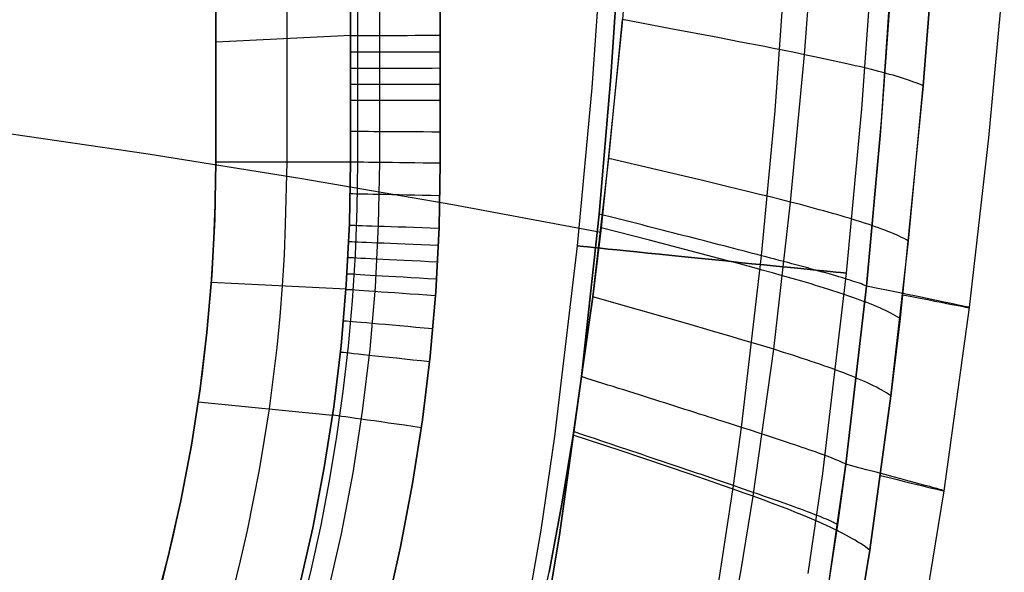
# Model space of a CAD drawing. Extents: x 35614 to 36526, y 4034 to 4838.
# Tile 54 of 79: x 36295 to 36404, y 4267 to 4328. Entities that reach past the tile are written whole.
import ezdxf

# ---------------------------------------------------------------- set-up
doc = ezdxf.new("R2010")
doc.units = 0
doc.layers.add('PREDEFINITO', color=7, linetype='CONTINUOUS')

msp = doc.modelspace()

# ---------------------------------------------------------------- linework, layer by layer
at = {"layer": 'PREDEFINITO'}
for p, q in [((36316.3, 4549.33, -139.73), (36316.3, 4312.19, -139.73)), ((36332.05, 4312.19, -319.73), (36332.05, 4549.33, -319.73)), ((36331.25, 4424.87, -310.6), (36331.25, 4312.19, -310.6)), ((36331.25, 4312.19, -310.6), (36331.25, 4424.86, -310.6)), ((36334.46, 4424.87, -317.1), (36334.45, 4312.15, -317.1)), ((36341.21, 4312.07, -319.73), (36341.21, 4424.87, -319.73)), ((36341.21, 4424.87, -319.73), (36341.21, 4312.07, -319.73)), ((36324.18, 4422.09, -229.73), (36324.17, 4312.19, -229.73)), ((36316.3, 4312.19, -139.73), (36316.3, 4418.99, -139.73)), ((36316.3, 4418.99, -139.73), (36316.3, 4312.19, -139.73)), ((36362.58, 4343.44, -103), (36361.41, 4328.01, -103)), ((36381.61, 4324.12, -115.52), (36382.86, 4340.51, -115.53)), ((36360.13, 4321.66, -319.73), (36361.31, 4339.93, -319.73)), ((36358.07, 4320.43, -380.01), (36359.3, 4338.01, -380.01)), ((36378.35, 4317.89, -313.38), (36379.72, 4337.18, -313.37)), ((36396.12, 4337.9, -137), (36394.79, 4320.65, -137)), ((36394.79, 4320.65, -137), (36396.12, 4337.9, -137)), ((36361.14, 4336.93, -319.73), (36360.13, 4321.66, -319.73)), ((36387.98, 4318.12, -380.01), (36389.26, 4336.39, -380.01)), ((36390.14, 4316.78, -297.2), (36391.39, 4335.17, -297.2)), ((36403.77, 4333.78, -208.45), (36402.01, 4314.9, -208.45)), ((36391.2, 4331.87, -297.2), (36390.01, 4315.14, -297.2)), ((36361.41, 4328.01, -103), (36359.07, 4304.9, -103)), ((36359.92, 4312.59, -103), (36361.41, 4328.01, -103)), ((36366.77, 4327, -105.95), (36361.41, 4328.01, -103)), ((36316.33, 4325.54, -139.73), (36331.28, 4326.27, -310.6)), ((36371.99, 4326.01, -108.97), (36366.77, 4327, -105.95)), ((36374.52, 4325.52, -110.52), (36371.99, 4326.01, -108.97)), ((36376.98, 4325.05, -112.11), (36374.52, 4325.52, -110.52)), ((36378.17, 4324.81, -112.93), (36376.98, 4325.05, -112.11)), ((36379.34, 4324.58, -113.77), (36378.17, 4324.81, -112.93)), ((36380.49, 4324.35, -114.63), (36379.34, 4324.58, -113.77)), ((36380.06, 4307.75, -115.5), (36381.61, 4324.12, -115.52)), ((36381.61, 4324.12, -115.52), (36380.49, 4324.35, -114.63)), ((36382.71, 4323.89, -116.44), (36381.61, 4324.12, -115.52)), ((36383.77, 4323.67, -117.39), (36382.71, 4323.89, -116.44)), ((36384.8, 4323.45, -118.38), (36383.77, 4323.67, -117.39)), ((36385.31, 4323.34, -118.88), (36384.8, 4323.45, -118.38)), ((36385.8, 4323.23, -119.41), (36385.31, 4323.34, -118.88)), ((36386.29, 4323.12, -119.94), (36385.8, 4323.23, -119.41)), ((36386.77, 4323.01, -120.48), (36386.29, 4323.12, -119.94)), ((36387.24, 4322.9, -121.04), (36386.77, 4323.01, -120.48)), ((36387.7, 4322.79, -121.61), (36387.24, 4322.9, -121.04)), ((36388.16, 4322.68, -122.19), (36387.7, 4322.79, -121.61)), ((36388.6, 4322.57, -122.79), (36388.16, 4322.68, -122.19)), ((36389.03, 4322.47, -123.41), (36388.6, 4322.57, -122.79)), ((36389.46, 4322.36, -124.04), (36389.03, 4322.47, -123.41)), ((36389.87, 4322.25, -124.69), (36389.46, 4322.36, -124.04)), ((36390.28, 4322.15, -125.35), (36389.87, 4322.25, -124.69)), ((36390.67, 4322.04, -126.04), (36390.28, 4322.15, -125.35)), ((36391.05, 4321.93, -126.74), (36390.67, 4322.04, -126.04)), ((36391.43, 4321.83, -127.47), (36391.05, 4321.93, -126.74)), ((36391.79, 4321.72, -128.21), (36391.43, 4321.83, -127.47)), ((36360.13, 4321.66, -319.73), (36358.84, 4306.42, -319.73)), ((36358.84, 4306.42, -319.73), (36360.13, 4321.66, -319.73)), ((36392.14, 4321.62, -128.98), (36391.79, 4321.72, -128.21)), ((36392.48, 4321.51, -129.77), (36392.14, 4321.62, -128.98)), ((36392.81, 4321.4, -130.58), (36392.48, 4321.51, -129.77)), ((36393.13, 4321.3, -131.42), (36392.81, 4321.4, -130.58)), ((36393.43, 4321.19, -132.28), (36393.13, 4321.3, -131.42)), ((36393.73, 4321.08, -133.17), (36393.43, 4321.19, -132.28)), ((36394.01, 4320.98, -134.08), (36393.73, 4321.08, -133.17)), ((36394.28, 4320.87, -135.02), (36394.01, 4320.98, -134.08)), ((36394.54, 4320.76, -136), (36394.28, 4320.87, -135.02)), ((36394.79, 4320.65, -137), (36394.54, 4320.76, -136)), ((36356.42, 4302.91, -380.01), (36358.07, 4320.43, -380.01)), ((36394.79, 4320.65, -137), (36392.22, 4294.83, -137)), ((36393.15, 4303.43, -137), (36394.79, 4320.65, -137)), ((36376.85, 4301.8, -313.39), (36378.35, 4317.89, -313.38)), ((36386.27, 4299.87, -380.01), (36387.98, 4318.12, -380.01)), ((36388.48, 4298.43, -297.2), (36390.14, 4316.78, -297.2)), ((36291.5, 4315.63, -72.53), (36308.81, 4313.1, -79.41)), ((36390.01, 4315.14, -297.2), (36388.48, 4298.43, -297.2)), ((36402.01, 4314.9, -208.45), (36399.86, 4296.04, -208.45)), ((36308.81, 4313.1, -79.41), (36325.85, 4310.38, -86.78)), ((36316.19, 4305.87, -139.73), (36316.3, 4312.19, -139.73)), ((36316.3, 4312.19, -139.73), (36316.19, 4305.87, -139.73)), ((36332.05, 4312.19, -319.73), (36316.3, 4312.19, -139.73)), ((36331.25, 4312.19, -310.6), (36316.3, 4312.19, -139.73)), ((36324.17, 4312.19, -229.73), (36324.02, 4305.32, -229.73)), ((36331.25, 4312.19, -310.6), (36331.13, 4305.37, -310.6)), ((36331.13, 4305.37, -310.6), (36331.25, 4312.19, -310.6)), ((36334.45, 4312.15, -317.1), (36334.33, 4305.23, -317.1)), ((36341.08, 4304.92, -319.73), (36341.21, 4312.07, -319.73)), ((36341.21, 4312.07, -319.73), (36341.08, 4304.92, -319.73)), ((36358.13, 4297.22, -103), (36359.92, 4312.59, -103)), ((36365.27, 4311.34, -105.95), (36359.92, 4312.59, -103)), ((36370.48, 4310.1, -108.95), (36365.27, 4311.34, -105.95)), ((36325.85, 4310.38, -86.78), (36342.59, 4307.49, -94.65)), ((36372.99, 4309.5, -110.5), (36370.48, 4310.1, -108.95)), ((36375.44, 4308.91, -112.09), (36372.99, 4309.5, -110.5)), ((36376.63, 4308.61, -112.91), (36375.44, 4308.91, -112.09)), ((36377.8, 4308.32, -113.75), (36376.63, 4308.61, -112.91)), ((36378.94, 4308.03, -114.61), (36377.8, 4308.32, -113.75)), ((36378.19, 4291.41, -115.47), (36380.06, 4307.75, -115.5)), ((36380.06, 4307.75, -115.5), (36378.94, 4308.03, -114.61)), ((36381.15, 4307.47, -116.41), (36380.06, 4307.75, -115.5)), ((36342.59, 4307.49, -94.65), (36359.01, 4304.41, -103)), ((36382.21, 4307.19, -117.36), (36381.15, 4307.47, -116.41)), ((36383.23, 4306.91, -118.35), (36382.21, 4307.19, -117.36)), ((36383.74, 4306.77, -118.86), (36383.23, 4306.91, -118.35)), ((36384.23, 4306.64, -119.38), (36383.74, 4306.77, -118.86)), ((36384.72, 4306.5, -119.91), (36384.23, 4306.64, -119.38)), ((36315.87, 4299.57, -139.73), (36316.19, 4305.87, -139.73)), ((36316.19, 4305.87, -139.73), (36315.87, 4299.57, -139.73)), ((36358.84, 4306.42, -319.73), (36356.88, 4288.37, -319.73)), ((36356.88, 4288.37, -319.73), (36358.84, 4306.42, -319.73)), ((36359.44, 4306.27, -319.71), (36358.84, 4306.42, -319.73)), ((36360.04, 4306.12, -319.68), (36359.44, 4306.27, -319.71)), ((36360.64, 4305.96, -319.64), (36360.04, 4306.12, -319.68)), ((36361.23, 4305.81, -319.59), (36360.64, 4305.96, -319.64)), ((36361.83, 4305.66, -319.52), (36361.23, 4305.81, -319.59)), ((36362.42, 4305.51, -319.44), (36361.83, 4305.66, -319.52)), ((36363.02, 4305.36, -319.35), (36362.42, 4305.51, -319.44)), ((36385.19, 4306.36, -120.46), (36384.72, 4306.5, -119.91)), ((36385.66, 4306.23, -121.01), (36385.19, 4306.36, -120.46)), ((36386.12, 4306.09, -121.58), (36385.66, 4306.23, -121.01)), ((36386.57, 4305.96, -122.17), (36386.12, 4306.09, -121.58)), ((36387.01, 4305.82, -122.77), (36386.57, 4305.96, -122.17)), ((36387.44, 4305.69, -123.39), (36387.01, 4305.82, -122.77)), ((36387.87, 4305.56, -124.02), (36387.44, 4305.69, -123.39)), ((36388.28, 4305.42, -124.67), (36387.87, 4305.56, -124.02)), ((36388.68, 4305.29, -125.33), (36388.28, 4305.42, -124.67)), ((36324.02, 4305.32, -229.73), (36323.88, 4301.89, -229.73)), ((36331.13, 4305.37, -310.6), (36330.78, 4298.57, -310.6)), ((36330.78, 4298.57, -310.6), (36331.13, 4305.37, -310.6)), ((36334.33, 4305.23, -317.1), (36333.98, 4298.32, -317.1)), ((36340.71, 4297.78, -319.73), (36341.08, 4304.92, -319.73)), ((36341.08, 4304.92, -319.73), (36340.71, 4297.78, -319.73)), ((36359.07, 4304.9, -103), (36358.13, 4297.22, -103)), ((36364.4, 4303.52, -105.94), (36359.07, 4304.9, -103)), ((36363.61, 4305.21, -319.25), (36363.02, 4305.36, -319.35)), ((36364.2, 4305.06, -319.14), (36363.61, 4305.21, -319.25)), ((36364.78, 4304.91, -319.01), (36364.2, 4305.06, -319.14)), ((36365.37, 4304.76, -318.87), (36364.78, 4304.91, -319.01)), ((36365.95, 4304.61, -318.72), (36365.37, 4304.76, -318.87)), ((36366.53, 4304.46, -318.56), (36365.95, 4304.61, -318.72)), ((36367.1, 4304.31, -318.38), (36366.53, 4304.46, -318.56)), ((36389.07, 4305.16, -126.02), (36388.68, 4305.29, -125.33)), ((36389.45, 4305.02, -126.72), (36389.07, 4305.16, -126.02)), ((36389.82, 4304.89, -127.45), (36389.45, 4305.02, -126.72)), ((36390.18, 4304.76, -128.19), (36389.82, 4304.89, -127.45)), ((36390.53, 4304.63, -128.96), (36390.18, 4304.76, -128.19)), ((36390.87, 4304.5, -129.75), (36390.53, 4304.63, -128.96)), ((36391.2, 4304.36, -130.57), (36390.87, 4304.5, -129.75)), ((36391.51, 4304.23, -131.4), (36391.2, 4304.36, -130.57)), ((36369.6, 4302.17, -108.94), (36364.4, 4303.52, -105.94)), ((36367.68, 4304.17, -318.2), (36367.1, 4304.31, -318.38)), ((36368.25, 4304.02, -318), (36367.68, 4304.17, -318.2)), ((36368.82, 4303.88, -317.79), (36368.25, 4304.02, -318)), ((36369.38, 4303.73, -317.58), (36368.82, 4303.88, -317.79)), ((36369.94, 4303.59, -317.34), (36369.38, 4303.73, -317.58)), ((36370.5, 4303.44, -317.1), (36369.94, 4303.59, -317.34)), ((36371.05, 4303.3, -316.85), (36370.5, 4303.44, -317.1)), ((36371.6, 4303.16, -316.59), (36371.05, 4303.3, -316.85)), ((36391.2, 4286.24, -137), (36393.15, 4303.43, -137)), ((36391.81, 4304.1, -132.27), (36391.51, 4304.23, -131.4)), ((36392.1, 4303.96, -133.16), (36391.81, 4304.1, -132.27)), ((36392.38, 4303.83, -134.08), (36392.1, 4303.96, -133.16)), ((36392.65, 4303.7, -135.02), (36392.38, 4303.83, -134.08)), ((36392.91, 4303.56, -136), (36392.65, 4303.7, -135.02)), ((36393.15, 4303.43, -137), (36392.91, 4303.56, -136)), ((36353.93, 4281.72, -380.01), (36356.42, 4302.91, -380.01)), ((36372.12, 4301.5, -110.49), (36369.6, 4302.17, -108.94)), ((36372.15, 4303.02, -316.32), (36371.6, 4303.16, -316.59)), ((36372.69, 4302.88, -316.03), (36372.15, 4303.02, -316.32)), ((36373.23, 4302.74, -315.74), (36372.69, 4302.88, -316.03)), ((36373.76, 4302.6, -315.43), (36373.23, 4302.74, -315.74)), ((36374.29, 4302.47, -315.12), (36373.76, 4302.6, -315.43)), ((36374.81, 4302.33, -314.79), (36374.29, 4302.47, -315.12)), ((36375.33, 4302.19, -314.46), (36374.81, 4302.33, -314.79)), ((36375.84, 4302.06, -314.11), (36375.33, 4302.19, -314.46)), ((36323.88, 4301.89, -229.73), (36323.68, 4298.46, -229.73)), ((36374.56, 4300.85, -112.08), (36372.12, 4301.5, -110.49)), ((36374.63, 4282.73, -313.4), (36376.85, 4301.8, -313.39)), ((36376.35, 4301.93, -313.75), (36375.84, 4302.06, -314.11)), ((36376.85, 4301.8, -313.39), (36376.35, 4301.93, -313.75)), ((36377.35, 4301.67, -313.01), (36376.85, 4301.8, -313.39)), ((36377.84, 4301.54, -312.63), (36377.35, 4301.67, -313.01)), ((36378.33, 4301.41, -312.24), (36377.84, 4301.54, -312.63)), ((36378.81, 4301.28, -311.83), (36378.33, 4301.41, -312.24)), ((36379.28, 4301.16, -311.42), (36378.81, 4301.28, -311.83)), ((36379.75, 4301.03, -311), (36379.28, 4301.16, -311.42)), ((36375.75, 4300.53, -112.9), (36374.56, 4300.85, -112.08)), ((36376.91, 4300.21, -113.74), (36375.75, 4300.53, -112.9)), ((36378.05, 4299.89, -114.6), (36376.91, 4300.21, -113.74)), ((36380.2, 4300.91, -310.57), (36379.75, 4301.03, -311)), ((36380.66, 4300.79, -310.13), (36380.2, 4300.91, -310.57)), ((36381.1, 4300.67, -309.69), (36380.66, 4300.79, -310.13)), ((36381.54, 4300.55, -309.23), (36381.1, 4300.67, -309.69)), ((36381.97, 4300.44, -308.76), (36381.54, 4300.55, -309.23)), ((36382.39, 4300.32, -308.29), (36381.97, 4300.44, -308.76)), ((36382.8, 4300.21, -307.81), (36382.39, 4300.32, -308.29)), ((36383.2, 4300.1, -307.32), (36382.8, 4300.21, -307.81)), ((36383.6, 4299.99, -306.82), (36383.2, 4300.1, -307.32)), ((36383.98, 4299.88, -306.32), (36383.6, 4299.99, -306.82)), ((36315.33, 4293.28, -139.73), (36315.87, 4299.57, -139.73)), ((36315.87, 4299.57, -139.73), (36315.33, 4293.28, -139.73)), ((36379.17, 4299.58, -115.48), (36378.05, 4299.89, -114.6)), ((36380.25, 4299.27, -116.4), (36379.17, 4299.58, -115.48)), ((36381.31, 4298.96, -117.35), (36380.25, 4299.27, -116.4)), ((36382.34, 4298.66, -118.34), (36381.31, 4298.96, -117.35)), ((36383.66, 4277.62, -380.01), (36386.27, 4299.87, -380.01)), ((36384.35, 4299.77, -305.8), (36383.98, 4299.88, -306.32)), ((36384.72, 4299.67, -305.28), (36384.35, 4299.77, -305.8)), ((36385.07, 4299.56, -304.75), (36384.72, 4299.67, -305.28)), ((36385.41, 4299.46, -304.22), (36385.07, 4299.56, -304.75)), ((36385.75, 4299.37, -303.67), (36385.41, 4299.46, -304.22)), ((36386.06, 4299.27, -303.12), (36385.75, 4299.37, -303.67)), ((36386.37, 4299.17, -302.56), (36386.06, 4299.27, -303.12)), ((36386.66, 4299.08, -301.99), (36386.37, 4299.17, -302.56)), ((36386.94, 4298.99, -301.42), (36386.66, 4299.08, -301.99)), ((36387.21, 4298.9, -300.84), (36386.94, 4298.99, -301.42)), ((36387.46, 4298.82, -300.25), (36387.21, 4298.9, -300.84)), ((36315.81, 4298.85, -139.73), (36330.75, 4298.11, -310.6)), ((36323.68, 4298.46, -229.73), (36323.41, 4295.04, -229.73)), ((36330.78, 4298.57, -310.6), (36330.2, 4291.78, -310.6)), ((36330.2, 4291.78, -310.6), (36330.78, 4298.57, -310.6)), ((36333.98, 4298.32, -317.1), (36333.39, 4291.42, -317.1)), ((36340.1, 4290.66, -319.73), (36340.71, 4297.78, -319.73)), ((36340.71, 4297.78, -319.73), (36340.1, 4290.66, -319.73)), ((36382.84, 4298.51, -118.84), (36382.34, 4298.66, -118.34)), ((36383.33, 4298.36, -119.37), (36382.84, 4298.51, -118.84)), ((36383.82, 4298.21, -119.9), (36383.33, 4298.36, -119.37)), ((36384.29, 4298.06, -120.44), (36383.82, 4298.21, -119.9)), ((36384.76, 4297.91, -121), (36384.29, 4298.06, -120.44)), ((36385.22, 4297.76, -121.57), (36384.76, 4297.91, -121)), ((36386.19, 4278.64, -297.2), (36388.48, 4298.43, -297.2)), ((36388.48, 4298.43, -297.2), (36386.19, 4278.64, -297.2)), ((36387.7, 4298.74, -299.65), (36387.46, 4298.82, -300.25)), ((36387.92, 4298.66, -299.05), (36387.7, 4298.74, -299.65)), ((36388.13, 4298.58, -298.44), (36387.92, 4298.66, -299.05)), ((36388.31, 4298.5, -297.83), (36388.13, 4298.58, -298.44)), ((36388.48, 4298.43, -297.2), (36388.31, 4298.5, -297.83)), ((36355.96, 4281.89, -103), (36358.13, 4297.22, -103)), ((36358.13, 4297.22, -103), (36355.96, 4281.89, -103)), ((36363.46, 4295.71, -105.94), (36358.13, 4297.22, -103)), ((36385.67, 4297.61, -122.15), (36385.22, 4297.76, -121.57)), ((36386.11, 4297.46, -122.75), (36385.67, 4297.61, -122.15)), ((36386.54, 4297.32, -123.37), (36386.11, 4297.46, -122.75)), ((36386.96, 4297.17, -124), (36386.54, 4297.32, -123.37)), ((36387.37, 4297.02, -124.65), (36386.96, 4297.17, -124)), ((36387.77, 4296.88, -125.32), (36387.37, 4297.02, -124.65)), ((36388.16, 4296.73, -126.01), (36387.77, 4296.88, -125.32)), ((36388.54, 4296.59, -126.71), (36388.16, 4296.73, -126.01)), ((36368.65, 4294.23, -108.93), (36363.46, 4295.71, -105.94)), ((36388.91, 4296.44, -127.44), (36388.54, 4296.59, -126.71)), ((36389.27, 4296.29, -128.18), (36388.91, 4296.44, -127.44)), ((36389.61, 4296.15, -128.95), (36389.27, 4296.29, -128.18)), ((36389.95, 4296, -129.74), (36389.61, 4296.15, -128.95)), ((36390.27, 4295.86, -130.56), (36389.95, 4296, -129.74)), ((36390.59, 4295.71, -131.4), (36390.27, 4295.86, -130.56)), ((36390.89, 4295.57, -132.26), (36390.59, 4295.71, -131.4)), ((36399.86, 4296.04, -208.45), (36397.07, 4275.69, -208.45)), ((36323.41, 4295.04, -229.73), (36323.07, 4291.62, -229.73)), ((36391.18, 4295.42, -133.15), (36390.89, 4295.57, -132.26)), ((36391.46, 4295.27, -134.07), (36391.18, 4295.42, -133.15)), ((36392.22, 4294.83, -137), (36391.2, 4286.24, -137)), ((36391.72, 4295.13, -135.02), (36391.46, 4295.27, -134.07)), ((36391.98, 4294.98, -135.99), (36391.72, 4295.13, -135.02)), ((36392.22, 4294.83, -137), (36391.98, 4294.98, -135.99)), ((36371.16, 4293.51, -110.47), (36368.65, 4294.23, -108.93)), ((36373.59, 4292.79, -112.06), (36371.16, 4293.51, -110.47)), ((36314.57, 4287.01, -139.73), (36315.33, 4293.28, -139.73)), ((36315.33, 4293.28, -139.73), (36314.57, 4287.01, -139.73)), ((36374.78, 4292.44, -112.88), (36373.59, 4292.79, -112.06)), ((36375.94, 4292.1, -113.72), (36374.78, 4292.44, -112.88)), ((36323.07, 4291.62, -229.73), (36322.21, 4284.81, -229.73)), ((36330.2, 4291.78, -310.6), (36329.39, 4285.02, -310.6)), ((36329.39, 4285.02, -310.6), (36330.2, 4291.78, -310.6)), ((36333.39, 4291.42, -317.1), (36332.56, 4284.55, -317.1)), ((36375.93, 4275.09, -115.42), (36378.19, 4291.41, -115.47)), ((36377.08, 4291.75, -114.58), (36375.94, 4292.1, -113.72)), ((36378.19, 4291.41, -115.47), (36377.08, 4291.75, -114.58)), ((36379.28, 4291.07, -116.38), (36378.19, 4291.41, -115.47)), ((36339.24, 4283.56, -319.73), (36340.1, 4290.66, -319.73)), ((36340.1, 4290.66, -319.73), (36339.24, 4283.56, -319.73)), ((36380.33, 4290.74, -117.33), (36379.28, 4291.07, -116.38)), ((36381.36, 4290.4, -118.32), (36380.33, 4290.74, -117.33)), ((36381.86, 4290.24, -118.83), (36381.36, 4290.4, -118.32)), ((36382.35, 4290.07, -119.35), (36381.86, 4290.24, -118.83)), ((36382.83, 4289.91, -119.88), (36382.35, 4290.07, -119.35)), ((36383.31, 4289.75, -120.42), (36382.83, 4289.91, -119.88)), ((36383.77, 4289.58, -120.98), (36383.31, 4289.75, -120.42)), ((36384.23, 4289.42, -121.55), (36383.77, 4289.58, -120.98)), ((36384.68, 4289.26, -122.14), (36384.23, 4289.42, -121.55)), ((36385.12, 4289.1, -122.74), (36384.68, 4289.26, -122.14)), ((36385.54, 4288.94, -123.35), (36385.12, 4289.1, -122.74)), ((36356.88, 4288.37, -319.73), (36354.44, 4270.76, -319.73)), ((36354.44, 4270.76, -319.73), (36356.88, 4288.37, -319.73)), ((36357.47, 4288.18, -319.71), (36356.88, 4288.37, -319.73)), ((36358.05, 4287.99, -319.69), (36357.47, 4288.18, -319.71)), ((36358.64, 4287.81, -319.64), (36358.05, 4287.99, -319.69)), ((36385.96, 4288.78, -123.99), (36385.54, 4288.94, -123.35)), ((36386.37, 4288.62, -124.64), (36385.96, 4288.78, -123.99)), ((36386.77, 4288.46, -125.3), (36386.37, 4288.62, -124.64)), ((36387.16, 4288.3, -125.99), (36386.77, 4288.46, -125.3)), ((36387.54, 4288.14, -126.7), (36387.16, 4288.3, -125.99)), ((36387.91, 4287.99, -127.42), (36387.54, 4288.14, -126.7)), ((36388.26, 4287.83, -128.17), (36387.91, 4287.99, -127.42)), ((36313.6, 4280.78, -139.73), (36314.57, 4287.01, -139.73)), ((36314.57, 4287.01, -139.73), (36313.6, 4280.78, -139.73)), ((36359.23, 4287.62, -319.59), (36358.64, 4287.81, -319.64)), ((36359.81, 4287.44, -319.52), (36359.23, 4287.62, -319.59)), ((36360.4, 4287.26, -319.44), (36359.81, 4287.44, -319.52)), ((36360.98, 4287.07, -319.35), (36360.4, 4287.26, -319.44)), ((36361.56, 4286.89, -319.25), (36360.98, 4287.07, -319.35)), ((36362.14, 4286.71, -319.14), (36361.56, 4286.89, -319.25)), ((36388.61, 4287.67, -128.94), (36388.26, 4287.83, -128.17)), ((36388.95, 4287.51, -129.73), (36388.61, 4287.67, -128.94)), ((36389.27, 4287.35, -130.55), (36388.95, 4287.51, -129.73)), ((36389.58, 4287.19, -131.39), (36389.27, 4287.35, -130.55)), ((36389.88, 4287.03, -132.25), (36389.58, 4287.19, -131.39)), ((36390.17, 4286.88, -133.15), (36389.88, 4287.03, -132.25)), ((36390.45, 4286.72, -134.07), (36390.17, 4286.88, -133.15)), ((36362.71, 4286.52, -319.01), (36362.14, 4286.71, -319.14)), ((36363.29, 4286.34, -318.87), (36362.71, 4286.52, -319.01)), ((36363.86, 4286.16, -318.72), (36363.29, 4286.34, -318.87)), ((36364.43, 4285.98, -318.56), (36363.86, 4286.16, -318.72)), ((36365, 4285.8, -318.39), (36364.43, 4285.98, -318.56)), ((36365.56, 4285.62, -318.2), (36365, 4285.8, -318.39)), ((36391.2, 4286.24, -137), (36388.84, 4269.1, -137)), ((36388.84, 4269.1, -137), (36391.2, 4286.24, -137)), ((36390.71, 4286.56, -135.01), (36390.45, 4286.72, -134.07)), ((36390.96, 4286.4, -135.99), (36390.71, 4286.56, -135.01)), ((36391.2, 4286.24, -137), (36390.96, 4286.4, -135.99)), ((36314.36, 4285.58, -139.73), (36329.26, 4284.11, -310.6)), ((36322.21, 4284.81, -229.73), (36321.69, 4281.41, -229.73)), ((36329.39, 4285.02, -310.6), (36328.34, 4278.29, -310.6)), ((36328.34, 4278.29, -310.6), (36329.39, 4285.02, -310.6)), ((36366.12, 4285.45, -318), (36365.56, 4285.62, -318.2)), ((36366.68, 4285.27, -317.8), (36366.12, 4285.45, -318)), ((36367.24, 4285.09, -317.58), (36366.68, 4285.27, -317.8)), ((36367.79, 4284.92, -317.35), (36367.24, 4285.09, -317.58)), ((36368.34, 4284.74, -317.11), (36367.79, 4284.92, -317.35)), ((36368.89, 4284.57, -316.86), (36368.34, 4284.74, -317.11)), ((36332.56, 4284.55, -317.1), (36331.5, 4277.71, -317.1)), ((36369.43, 4284.4, -316.59), (36368.89, 4284.57, -316.86)), ((36369.97, 4284.22, -316.32), (36369.43, 4284.4, -316.59)), ((36370.5, 4284.05, -316.04), (36369.97, 4284.22, -316.32)), ((36371.03, 4283.88, -315.74), (36370.5, 4284.05, -316.04)), ((36371.56, 4283.72, -315.44), (36371.03, 4283.88, -315.74)), ((36372.08, 4283.55, -315.12), (36371.56, 4283.72, -315.44)), ((36338.14, 4276.49, -319.73), (36339.24, 4283.56, -319.73)), ((36339.24, 4283.56, -319.73), (36338.14, 4276.49, -319.73)), ((36372.6, 4283.38, -314.8), (36372.08, 4283.55, -315.12)), ((36373.62, 4283.06, -314.12), (36372.6, 4283.38, -314.8)), ((36374.63, 4282.73, -313.4), (36373.62, 4283.06, -314.12)), ((36373.75, 4276.27, -313.4), (36374.63, 4282.73, -313.4)), ((36375.61, 4282.42, -312.64), (36374.63, 4282.73, -313.4)), ((36321.69, 4281.41, -229.73), (36321.11, 4278.03, -229.73)), ((36352.4, 4271.33, -380.01), (36353.93, 4281.72, -380.01)), ((36354.69, 4274.25, -103), (36355.96, 4281.89, -103)), ((36355.96, 4281.89, -103), (36354.69, 4274.25, -103)), ((36361.27, 4280.12, -105.92), (36355.96, 4281.89, -103)), ((36356.68, 4282.04, -319.71), (36356.09, 4282.24, -319.73)), ((36357.26, 4281.85, -319.69), (36356.68, 4282.04, -319.71)), ((36357.85, 4281.65, -319.64), (36357.26, 4281.85, -319.69)), ((36358.43, 4281.45, -319.59), (36357.85, 4281.65, -319.64)), ((36359.01, 4281.26, -319.52), (36358.43, 4281.45, -319.59)), ((36376.57, 4282.11, -311.85), (36375.61, 4282.42, -312.64)), ((36377.5, 4281.8, -311.01), (36376.57, 4282.11, -311.85)), ((36377.96, 4281.65, -310.58), (36377.5, 4281.8, -311.01)), ((36378.41, 4281.5, -310.15), (36377.96, 4281.65, -310.58)), ((36378.85, 4281.36, -309.7), (36378.41, 4281.5, -310.15)), ((36312.42, 4274.58, -139.73), (36313.6, 4280.78, -139.73)), ((36313.6, 4280.78, -139.73), (36312.42, 4274.58, -139.73)), ((36359.59, 4281.06, -319.45), (36359.01, 4281.26, -319.52)), ((36360.17, 4280.87, -319.35), (36359.59, 4281.06, -319.45)), ((36360.74, 4280.67, -319.25), (36360.17, 4280.87, -319.35)), ((36361.32, 4280.48, -319.14), (36360.74, 4280.67, -319.25)), ((36361.89, 4280.29, -319.01), (36361.32, 4280.48, -319.14)), ((36379.29, 4281.21, -309.24), (36378.85, 4281.36, -309.7)), ((36379.72, 4281.07, -308.78), (36379.29, 4281.21, -309.24)), ((36380.14, 4280.93, -308.31), (36379.72, 4281.07, -308.78)), ((36380.55, 4280.79, -307.83), (36380.14, 4280.93, -308.31)), ((36380.95, 4280.66, -307.34), (36380.55, 4280.79, -307.83)), ((36381.34, 4280.52, -306.84), (36380.95, 4280.66, -307.34)), ((36381.73, 4280.39, -306.33), (36381.34, 4280.52, -306.84)), ((36382.1, 4280.26, -305.82), (36381.73, 4280.39, -306.33)), ((36366.43, 4278.39, -108.91), (36361.27, 4280.12, -105.92)), ((36362.46, 4280.1, -318.87), (36361.89, 4280.29, -319.01)), ((36363.03, 4279.9, -318.72), (36362.46, 4280.1, -318.87)), ((36363.6, 4279.71, -318.56), (36363.03, 4279.9, -318.72)), ((36364.16, 4279.52, -318.39), (36363.6, 4279.71, -318.56)), ((36364.72, 4279.33, -318.2), (36364.16, 4279.52, -318.39)), ((36365.28, 4279.14, -318.01), (36364.72, 4279.33, -318.2)), ((36382.47, 4280.14, -305.3), (36382.1, 4280.26, -305.82)), ((36382.82, 4280.01, -304.77), (36382.47, 4280.14, -305.3)), ((36383.16, 4279.89, -304.23), (36382.82, 4280.01, -304.77)), ((36383.49, 4279.77, -303.69), (36383.16, 4279.89, -304.23)), ((36383.81, 4279.65, -303.13), (36383.49, 4279.77, -303.69)), ((36384.11, 4279.54, -302.57), (36383.81, 4279.65, -303.13)), ((36384.41, 4279.43, -302.01), (36384.11, 4279.54, -302.57)), ((36384.68, 4279.32, -301.43), (36384.41, 4279.43, -302.01)), ((36384.95, 4279.21, -300.85), (36384.68, 4279.32, -301.43)), ((36385.2, 4279.11, -300.26), (36384.95, 4279.21, -300.85)), ((36328.34, 4278.29, -310.6), (36327.07, 4271.6, -310.6)), ((36327.07, 4271.6, -310.6), (36328.34, 4278.29, -310.6)), ((36365.84, 4278.96, -317.8), (36365.28, 4279.14, -318.01)), ((36366.39, 4278.77, -317.58), (36365.84, 4278.96, -317.8)), ((36366.94, 4278.58, -317.35), (36366.39, 4278.77, -317.58)), ((36368.93, 4277.54, -110.44), (36366.43, 4278.39, -108.91)), ((36367.49, 4278.4, -317.11), (36366.94, 4278.58, -317.35)), ((36368.03, 4278.21, -316.86), (36367.49, 4278.4, -317.11)), ((36368.57, 4278.03, -316.6), (36368.03, 4278.21, -316.86)), ((36384.16, 4264.39, -297.2), (36386.19, 4278.64, -297.2)), ((36385.43, 4279.01, -299.66), (36385.2, 4279.11, -300.26)), ((36386.19, 4278.64, -297.2), (36385.28, 4271.93, -297.2)), ((36385.65, 4278.91, -299.06), (36385.43, 4279.01, -299.66)), ((36385.85, 4278.82, -298.45), (36385.65, 4278.91, -299.06)), ((36386.03, 4278.73, -297.83), (36385.85, 4278.82, -298.45)), ((36386.19, 4278.64, -297.2), (36386.03, 4278.73, -297.83)), ((36321.11, 4278.03, -229.73), (36320.47, 4274.65, -229.73)), ((36331.5, 4277.71, -317.1), (36330.2, 4270.91, -317.1)), ((36369.1, 4277.85, -316.32), (36368.57, 4278.03, -316.6)), ((36371.35, 4276.71, -112.03), (36368.93, 4277.54, -110.44)), ((36369.64, 4277.67, -316.04), (36369.1, 4277.85, -316.32)), ((36370.17, 4277.49, -315.74), (36369.64, 4277.67, -316.04)), ((36370.69, 4277.31, -315.44), (36370.17, 4277.49, -315.74)), ((36371.73, 4276.96, -314.8), (36370.69, 4277.31, -315.44)), ((36382.03, 4266.53, -380.01), (36383.66, 4277.62, -380.01)), ((36336.8, 4269.47, -319.73), (36338.14, 4276.49, -319.73)), ((36338.14, 4276.49, -319.73), (36336.8, 4269.47, -319.73)), ((36372.53, 4276.3, -112.84), (36371.35, 4276.71, -112.03)), ((36372.75, 4276.61, -314.12), (36371.73, 4276.96, -314.8)), ((36371.89, 4264.15, -313.41), (36373.75, 4276.27, -313.4)), ((36373.69, 4275.89, -113.68), (36372.53, 4276.3, -112.84)), ((36373.75, 4276.27, -313.4), (36372.75, 4276.61, -314.12)), ((36374.73, 4275.93, -312.64), (36373.75, 4276.27, -313.4)), ((36375.68, 4275.6, -311.85), (36374.73, 4275.93, -312.64)), ((36374.82, 4275.49, -114.54), (36373.69, 4275.89, -113.68)), ((36374.59, 4266.94, -115.4), (36375.93, 4275.09, -115.42)), ((36375.93, 4275.09, -115.42), (36374.82, 4275.49, -114.54)), ((36376.61, 4275.28, -311.02), (36375.68, 4275.6, -311.85)), ((36377.01, 4274.69, -116.34), (36375.93, 4275.09, -115.42)), ((36377.07, 4275.12, -310.59), (36376.61, 4275.28, -311.02)), ((36377.52, 4274.96, -310.15), (36377.07, 4275.12, -310.59)), ((36377.96, 4274.81, -309.7), (36377.52, 4274.96, -310.15)), ((36397.07, 4275.69, -208.45), (36394.67, 4261.04, -208.45)), ((36311.02, 4268.42, -139.73), (36312.42, 4274.58, -139.73)), ((36312.42, 4274.58, -139.73), (36311.02, 4268.42, -139.73)), ((36320.47, 4274.65, -229.73), (36319.77, 4271.29, -229.73)), ((36353.27, 4266.65, -103), (36354.69, 4274.25, -103)), ((36354.69, 4274.25, -103), (36353.27, 4266.65, -103)), ((36378.06, 4274.3, -117.29), (36377.01, 4274.69, -116.34)), ((36378.4, 4274.66, -309.25), (36377.96, 4274.81, -309.7)), ((36379.07, 4273.91, -118.27), (36378.06, 4274.3, -117.29)), ((36378.83, 4274.5, -308.78), (36378.4, 4274.66, -309.25)), ((36379.24, 4274.36, -308.31), (36378.83, 4274.5, -308.78)), ((36379.57, 4273.72, -118.78), (36379.07, 4273.91, -118.27)), ((36379.66, 4274.21, -307.83), (36379.24, 4274.36, -308.31)), ((36380.06, 4274.06, -307.34), (36379.66, 4274.21, -307.83)), ((36380.45, 4273.92, -306.84), (36380.06, 4274.06, -307.34)), ((36380.83, 4273.78, -306.34), (36380.45, 4273.92, -306.84)), ((36381.21, 4273.65, -305.83), (36380.83, 4273.78, -306.34)), ((36380.06, 4273.53, -119.3), (36379.57, 4273.72, -118.78)), ((36380.54, 4273.34, -119.84), (36380.06, 4273.53, -119.3)), ((36381.01, 4273.15, -120.38), (36380.54, 4273.34, -119.84)), ((36381.48, 4272.96, -120.94), (36381.01, 4273.15, -120.38)), ((36381.57, 4273.51, -305.3), (36381.21, 4273.65, -305.83)), ((36381.93, 4272.77, -121.51), (36381.48, 4272.96, -120.94)), ((36381.93, 4273.38, -304.77), (36381.57, 4273.51, -305.3)), ((36382.27, 4273.25, -304.24), (36381.93, 4273.38, -304.77)), ((36382.37, 4272.58, -122.1), (36381.93, 4272.77, -121.51)), ((36382.6, 4273.12, -303.69), (36382.27, 4273.25, -304.24)), ((36382.91, 4273, -303.14), (36382.6, 4273.12, -303.69)), ((36383.22, 4272.88, -302.58), (36382.91, 4273, -303.14)), ((36383.51, 4272.76, -302.01), (36383.22, 4272.88, -302.58)), ((36383.79, 4272.64, -301.44), (36383.51, 4272.76, -302.01)), ((36327.07, 4271.6, -310.6), (36325.57, 4264.95, -310.6)), ((36325.57, 4264.95, -310.6), (36327.07, 4271.6, -310.6)), ((36382.81, 4272.4, -122.7), (36382.37, 4272.58, -122.1)), ((36383.24, 4272.21, -123.31), (36382.81, 4272.4, -122.7)), ((36383.65, 4272.03, -123.95), (36383.24, 4272.21, -123.31)), ((36385.28, 4271.93, -297.2), (36383.34, 4259.38, -297.2)), ((36384.06, 4271.84, -124.6), (36383.65, 4272.03, -123.95)), ((36384.05, 4272.53, -300.85), (36383.79, 4272.64, -301.44)), ((36384.3, 4272.42, -300.26), (36384.05, 4272.53, -300.85)), ((36384.46, 4271.66, -125.27), (36384.06, 4271.84, -124.6)), ((36384.53, 4272.32, -299.67), (36384.3, 4272.42, -300.26)), ((36384.84, 4271.47, -125.96), (36384.46, 4271.66, -125.27)), ((36384.74, 4272.22, -299.06), (36384.53, 4272.32, -299.67)), ((36384.94, 4272.12, -298.45), (36384.74, 4272.22, -299.06)), ((36385.12, 4272.02, -297.83), (36384.94, 4272.12, -298.45)), ((36385.28, 4271.93, -297.2), (36385.12, 4272.02, -297.83)), ((36319.77, 4271.29, -229.73), (36319.01, 4267.94, -229.73)), ((36330.2, 4270.91, -317.1), (36328.67, 4264.16, -317.1)), ((36350.61, 4261.16, -380.01), (36352.4, 4271.33, -380.01)), ((36354.44, 4270.76, -319.73), (36352.48, 4259.32, -319.73)), ((36352.48, 4259.32, -319.73), (36354.44, 4270.76, -319.73)), ((36385.22, 4271.29, -126.66), (36384.84, 4271.47, -125.96)), ((36385.58, 4271.11, -127.39), (36385.22, 4271.29, -126.66)), ((36385.94, 4270.92, -128.14), (36385.58, 4271.11, -127.39)), ((36386.28, 4270.74, -128.91), (36385.94, 4270.92, -128.14)), ((36386.61, 4270.56, -129.71), (36386.28, 4270.74, -128.91)), ((36386.93, 4270.38, -130.53), (36386.61, 4270.56, -129.71)), ((36335.22, 4262.5, -319.73), (36336.8, 4269.47, -319.73)), ((36336.8, 4269.47, -319.73), (36335.22, 4262.5, -319.73)), ((36387.24, 4270.2, -131.37), (36386.93, 4270.38, -130.53)), ((36387.54, 4270.01, -132.24), (36387.24, 4270.2, -131.37)), ((36387.82, 4269.83, -133.13), (36387.54, 4270.01, -132.24)), ((36388.1, 4269.65, -134.06), (36387.82, 4269.83, -133.13)), ((36388.36, 4269.47, -135.01), (36388.1, 4269.65, -134.06)), ((36388.61, 4269.28, -135.99), (36388.36, 4269.47, -135.01)), ((36309.42, 4262.31, -139.73), (36311.02, 4268.42, -139.73)), ((36311.02, 4268.42, -139.73), (36309.42, 4262.31, -139.73)), ((36388.84, 4269.1, -137), (36387.46, 4260.56, -137)), ((36387.46, 4260.56, -137), (36388.84, 4269.1, -137)), ((36388.84, 4269.1, -137), (36388.61, 4269.28, -135.99)), ((36319.01, 4267.94, -229.73), (36318.19, 4264.6, -229.73)), ((36351.68, 4259.07, -103), (36353.27, 4266.65, -103)), ((36373.09, 4258.81, -115.37), (36374.59, 4266.94, -115.4))]:
    msp.add_line(p, q, dxfattribs=at)
at = {"layer": 'PREDEFINITO', "extrusion": (0.101236, 0.994862, 1.76027e-07)}
msp.add_circle((-35749.03, -380.01, 7961.36), 15, dxfattribs=at)
at = {"layer": 'PREDEFINITO', "extrusion": (-0.002009, 0.999998, 2.96358e-08)}
msp.add_arc((-36349.86, -309.73, 4253.22), 10, 270, 354.9992, dxfattribs=at)
at = {"layer": 'PREDEFINITO', "extrusion": (-0.001964, 0.999998, -8.79977e-08)}
msp.add_arc((-36349.67, -309.73, 4253.03), 10, 270, 354.9992, dxfattribs=at)
at = {"layer": 'PREDEFINITO', "extrusion": (-0.001276, 0.999999, 2.51149e-08)}
msp.add_arc((-36346.74, -309.73, 4276.23), 10, 270, 354.9994, dxfattribs=at)
at = {"layer": 'PREDEFINITO', "extrusion": (-0.000206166, 1, -7.56485e-09)}
msp.add_arc((-36342.14, -309.73, 4313.32), 10, 270, 354.9996, dxfattribs=at)
at = {"layer": 'PREDEFINITO', "extrusion": (0.001384, 0.999999, 7.81506e-10)}
msp.add_arc((-36335.24, -309.73, 4369.32), 10, 270, 354.9998, dxfattribs=at)
at = {"layer": 'PREDEFINITO', "extrusion": (0.005758, 0.999983, -2.74662e-10)}
msp.add_arc((-36315.79, -309.73, 4524.71), 10, 270, 355.0001, dxfattribs=at)
at = {"layer": 'PREDEFINITO', "extrusion": (3.24248e-08, 4.02705e-16, 1)}
msp.add_arc((36132.05, 4312.19, -319.73), 200, 270, 360, dxfattribs=at)
at = {"layer": 'PREDEFINITO', "extrusion": (3.24248e-08, -2.05302e-16, 1)}
msp.add_arc((36132.05, 4312.19, -139.73), 184.25, 270, 360, dxfattribs=at)
at = {"layer": 'PREDEFINITO', "extrusion": (0.011847, 0.99993, -2.1918e-13)}
msp.add_arc((-36287.57, -309.73, 4742.3), 10, 270, 355.0003, dxfattribs=at)
at = {"layer": 'PREDEFINITO', "extrusion": (0.020786, 0.999784, 1.58792e-09)}
msp.add_arc((-36243.74, -309.73, 5062.91), 10, 270, 355.0004, dxfattribs=at)
at = {"layer": 'PREDEFINITO', "extrusion": (0.033038, 0.999454, 3.45292e-09)}
msp.add_arc((-36178.99, -309.73, 5503.12), 10, 270, 355.0001, dxfattribs=at)
at = {"layer": 'PREDEFINITO', "extrusion": (0.04065, 0.999173, 3.31359e-10)}
msp.add_arc((-36136.04, -309.73, 5776.64), 10, 270, 355, dxfattribs=at)
at = {"layer": 'PREDEFINITO', "extrusion": (0.049105, 0.998794, 2.04263e-09)}
msp.add_arc((-36085.85, -309.73, 6080.42), 10, 270, 354.9998, dxfattribs=at)
at = {"layer": 'PREDEFINITO', "extrusion": (0.058383, 0.998294, -1.9517e-09)}
msp.add_arc((-36027.81, -309.73, 6413.54), 10, 270, 354.9997, dxfattribs=at)
at = {"layer": 'PREDEFINITO', "extrusion": (0.068537, 0.997649, -1.06738e-08)}
msp.add_arc((-35960.7, -309.73, 6777.93), 10, 270, 354.9996, dxfattribs=at)
at = {"layer": 'PREDEFINITO', "extrusion": (0.199385, 0.979921, 0.000873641)}
msp.add_arc((-34467.93, -218.47, 11467.18), 344.5, 168.0304, 194.9294, dxfattribs=at)
at = {"layer": 'PREDEFINITO', "extrusion": (0.088412, 0.996084, 2.56745e-09)}
msp.add_arc((-35818.47, -309.73, 7489.79), 10, 270, 354.9998, dxfattribs=at)
at = {"layer": 'PREDEFINITO', "extrusion": (0.107024, 0.994256, -1.67331e-08)}
msp.add_arc((-35672.18, -309.73, 8154.63), 10, 270, 354.9999, dxfattribs=at)
at = {"layer": 'PREDEFINITO', "extrusion": (0.140448, 0.990088, 2.6232e-12)}
msp.add_arc((-35377.43, -309.73, 9344.01), 10, 270, 354.9996, dxfattribs=at)
at = {"layer": 'PREDEFINITO', "extrusion": (0.250812, 0.968035, 0.001497)}
msp.add_arc((-33805.71, -228.22, 13267.53), 355.56, 168.424, 194.4714, dxfattribs=at)

doc.saveas('drawing.dxf')
